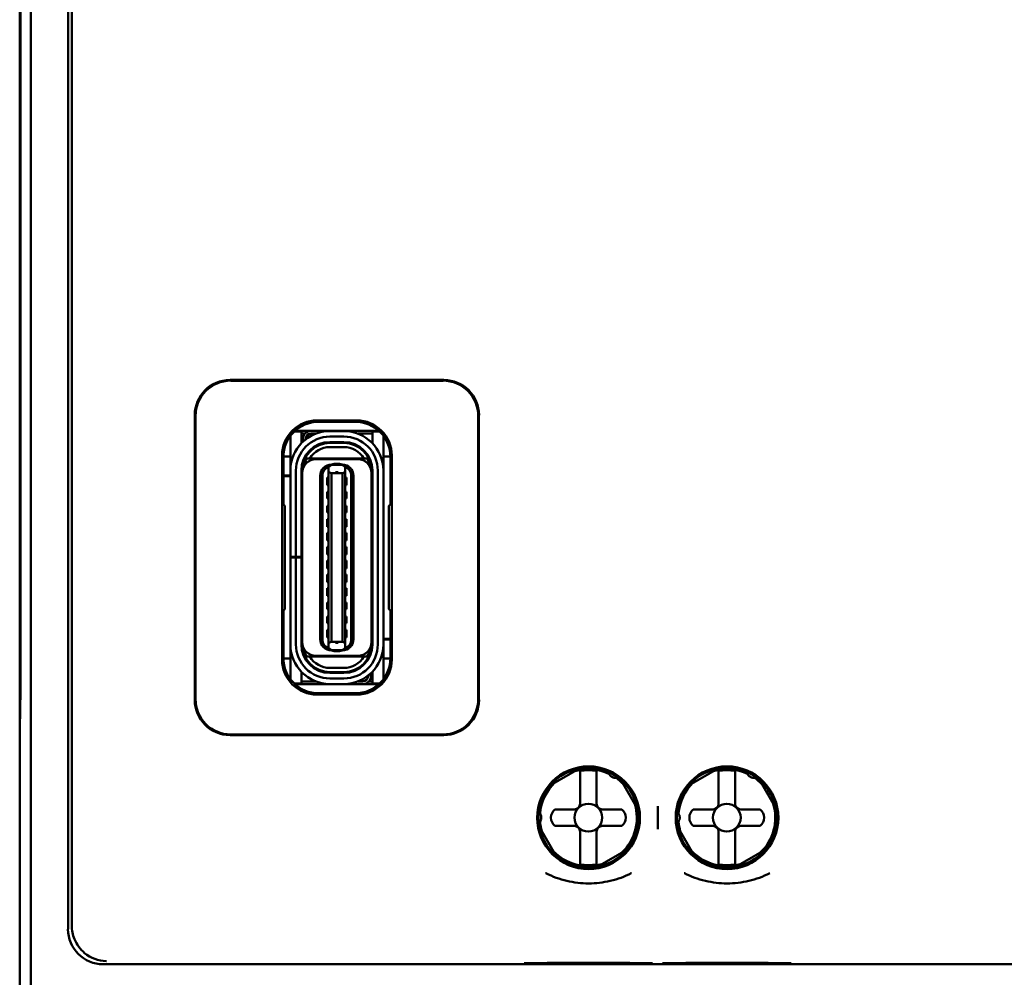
# Model space of a CAD drawing. Header units: inches. Extents: x 1 to 24, y 0.4 to 18.8.
# Tile 4 of 25: x 9.3 to 10.7, y 8.3 to 9.6. Entities that reach past the tile are written whole.
import ezdxf

# ---------------------------------------------------------------- set-up
doc = ezdxf.new("R2010")
doc.units = ezdxf.units.IN
doc.header["$LTSCALE"] = 0.8
doc.header["$MEASUREMENT"] = 0
doc.layers.add('Visible (ANSI)', color=7, linetype='Continuous', lineweight=50)

msp = doc.modelspace()

# ---------------------------------------------------------------- linework, layer by layer
at = {"layer": 'Visible (ANSI)'}
for p, q in [((9.3605, 7.8444), (9.3605, 11.2128)), ((9.4134, 10.7071), (9.4134, 8.3501)), ((9.4189, 8.4296), (9.4189, 10.4901)), ((9.3447, 10.4036), (9.3447, 8.6536)), ((9.3455, 8.7045), (9.3455, 10.3527)), ((9.3456, 10.3548), (9.3456, 8.7024)), ((9.6437, 9.1311), (9.9477, 9.1311)), ((9.9467, 9.1301), (9.6447, 9.1301)), ((9.5937, 8.6761), (9.5937, 9.0811)), ((9.5947, 9.0801), (9.5947, 8.6771)), ((9.7677, 9.0736), (9.8237, 9.0736)), ((9.9967, 8.6771), (9.9967, 9.0801)), ((9.9977, 9.0811), (9.9977, 8.6761)), ((9.759, 9.0587), (9.7362, 9.0587)), ((9.759, 9.0587), (9.8552, 9.0587)), ((9.7697, 9.0716), (9.7697, 9.0716)), ((9.7697, 9.0716), (9.8217, 9.0716)), ((9.8055, 9.0585), (9.7858, 9.0585)), ((9.8217, 9.0716), (9.8217, 9.0716)), ((9.7295, 9.0459), (9.7295, 9.0514)), ((9.7295, 9.0121), (9.7295, 9.0459)), ((9.7453, 9.0577), (9.7351, 9.0577)), ((9.7453, 9.0459), (9.7453, 9.0577)), ((9.7502, 9.0548), (9.7453, 9.0548)), ((9.7453, 9.0413), (9.7453, 9.0459)), ((9.7472, 9.0432), (9.7472, 9.0469)), ((9.7512, 9.0469), (9.7512, 9.0466)), ((9.7656, 9.0548), (9.759, 9.0548)), ((9.7858, 9.0506), (9.8055, 9.0506)), ((9.8461, 9.0548), (9.8257, 9.0548)), ((9.8562, 9.0577), (9.8461, 9.0577)), ((9.8461, 9.0577), (9.8461, 9.0459)), ((9.8461, 9.0459), (9.8461, 9.0413)), ((9.8618, 9.0459), (9.8618, 9.0514)), ((9.8618, 9.0121), (9.8618, 9.0459)), ((9.7858, 9.0416), (9.7858, 9.0428)), ((9.8055, 9.0428), (9.7858, 9.0428)), ((9.8055, 9.0416), (9.7858, 9.0416)), ((9.8055, 9.0357), (9.7858, 9.0357)), ((9.8055, 9.0416), (9.8055, 9.0428)), ((9.7177, 8.7336), (9.7177, 9.0236)), ((9.7295, 9.0223), (9.7197, 9.0223)), ((9.7197, 9.0216), (9.7197, 9.0216)), ((9.7197, 8.954), (9.7197, 9.0216)), ((9.7509, 9.0203), (9.7495, 9.0203)), ((9.7512, 9.0233), (9.7512, 9.0209)), ((9.7527, 9.0195), (9.7572, 9.0195)), ((9.8341, 9.0195), (9.7572, 9.0195)), ((9.8252, 9.0184), (9.7661, 9.0184)), ((9.8387, 9.0195), (9.8341, 9.0195)), ((9.8717, 9.0223), (9.8618, 9.0223)), ((9.8717, 9.0216), (9.8717, 9.0216)), ((9.8717, 9.0216), (9.8717, 8.954)), ((9.8737, 9.0236), (9.8737, 8.7336)), ((9.7295, 9.0022), (9.7295, 9.0121)), ((9.7295, 8.8798), (9.7295, 9.0022)), ((9.7374, 8.8798), (9.7374, 9.0022)), ((9.7453, 8.8798), (9.7453, 9.0022)), ((9.7464, 8.9987), (9.7464, 9.0022)), ((9.7838, 9.0071), (9.7874, 9.01)), ((9.7838, 9.0071), (9.7838, 9.0073)), ((9.7838, 9.0001), (9.7838, 9.0071)), ((9.7878, 9.0103), (9.7874, 9.01)), ((9.7894, 9.0109), (9.7878, 9.0109)), ((9.7937, 9.0103), (9.7878, 9.0103)), ((9.7937, 9.0117), (9.7917, 9.0117)), ((9.7976, 9.0117), (9.7937, 9.0117)), ((9.7937, 9.0103), (9.7937, 9.0117)), ((9.8035, 9.0103), (9.7937, 9.0103)), ((9.7976, 9.0117), (9.7976, 9.0103)), ((9.7996, 9.0117), (9.7976, 9.0117)), ((9.8035, 9.0109), (9.802, 9.0109)), ((9.8039, 9.01), (9.8035, 9.0103)), ((9.8075, 9.0071), (9.8039, 9.01)), ((9.8075, 9.0071), (9.8075, 9.0073)), ((9.8075, 9.0001), (9.8075, 9.0071)), ((9.8449, 8.9987), (9.8449, 9.0022)), ((9.8461, 8.755), (9.8461, 9.0022)), ((9.8539, 9.0022), (9.8539, 8.755)), ((9.8618, 9.0022), (9.8618, 9.0121)), ((9.8618, 8.755), (9.8618, 9.0022)), ((9.7197, 8.9951), (9.7295, 8.9951)), ((9.7295, 8.9943), (9.7197, 8.9943)), ((9.7453, 8.9951), (9.7464, 8.9951)), ((9.7464, 8.9943), (9.7453, 8.9943)), ((9.7464, 8.7585), (9.7464, 8.9987)), ((9.772, 8.7621), (9.772, 8.9951)), ((9.7752, 8.7613), (9.7752, 8.9959)), ((9.7819, 8.9924), (9.7819, 8.9813)), ((9.7819, 8.9924), (9.7838, 8.9924)), ((9.7838, 9.0001), (9.7838, 8.7571)), ((9.7878, 8.9985), (9.7838, 9.0001)), ((9.7878, 8.9985), (9.7878, 8.7587)), ((9.8035, 8.9985), (9.7878, 8.9985)), ((9.8075, 9.0001), (9.8035, 8.9985)), ((9.8035, 8.9985), (9.8035, 8.7587)), ((9.8075, 8.7571), (9.8075, 9.0001)), ((9.8075, 8.9924), (9.8094, 8.9924)), ((9.8094, 8.9813), (9.8094, 8.9924)), ((9.8162, 8.9959), (9.8162, 8.7613)), ((9.8193, 8.7621), (9.8193, 8.9951)), ((9.8449, 8.7585), (9.8449, 8.9987)), ((9.7819, 8.9813), (9.7838, 8.9813)), ((9.8075, 8.9813), (9.8094, 8.9813)), ((9.7819, 8.9719), (9.7819, 8.9625)), ((9.7819, 8.9719), (9.7838, 8.9719)), ((9.7819, 8.9625), (9.7838, 8.9625)), ((9.8075, 8.9719), (9.8094, 8.9719)), ((9.8075, 8.9625), (9.8094, 8.9625)), ((9.8094, 8.9625), (9.8094, 8.9719)), ((9.7218, 8.9519), (9.7197, 8.954)), ((9.7218, 8.8053), (9.7218, 8.9519)), ((9.7819, 8.9522), (9.7819, 8.9428)), ((9.7819, 8.9522), (9.7838, 8.9522)), ((9.8075, 8.9522), (9.8094, 8.9522)), ((9.8094, 8.9428), (9.8094, 8.9522)), ((9.8717, 8.954), (9.8695, 8.9519)), ((9.8695, 8.9519), (9.8695, 8.8053)), ((9.7819, 8.9428), (9.7838, 8.9428)), ((9.7819, 8.9333), (9.7819, 8.9223)), ((9.7819, 8.9333), (9.7838, 8.9333)), ((9.8075, 8.9428), (9.8094, 8.9428)), ((9.8075, 8.9333), (9.8094, 8.9333)), ((9.8094, 8.9223), (9.8094, 8.9333)), ((9.7819, 8.9223), (9.7838, 8.9223)), ((9.8075, 8.9223), (9.8094, 8.9223)), ((9.7464, 8.9168), (9.7453, 8.9175)), ((9.7819, 8.9136), (9.7819, 8.9026)), ((9.7819, 8.9136), (9.7838, 8.9136)), ((9.8075, 8.9136), (9.8094, 8.9136)), ((9.8094, 8.9026), (9.8094, 8.9136)), ((9.8461, 8.9175), (9.8449, 8.9168)), ((9.7819, 8.9026), (9.7838, 8.9026)), ((9.7819, 8.8939), (9.7819, 8.8829)), ((9.7819, 8.8939), (9.7838, 8.8939)), ((9.8075, 8.9026), (9.8094, 8.9026)), ((9.8075, 8.8939), (9.8094, 8.8939)), ((9.8094, 8.8829), (9.8094, 8.8939)), ((9.7295, 8.8786), (9.7295, 8.8798)), ((9.7295, 8.8798), (9.7374, 8.8798)), ((9.7374, 8.8786), (9.7295, 8.8786)), ((9.7295, 8.755), (9.7295, 8.8786)), ((9.7453, 8.8798), (9.7374, 8.8798)), ((9.7453, 8.8786), (9.7374, 8.8786)), ((9.7374, 8.755), (9.7374, 8.8786)), ((9.7453, 8.8798), (9.7453, 8.8786)), ((9.7453, 8.755), (9.7453, 8.8786)), ((9.7819, 8.8829), (9.7838, 8.8829)), ((9.8075, 8.8829), (9.8094, 8.8829)), ((9.7819, 8.8743), (9.7819, 8.8632)), ((9.7819, 8.8743), (9.7838, 8.8743)), ((9.7819, 8.8632), (9.7838, 8.8632)), ((9.8075, 8.8743), (9.8094, 8.8743)), ((9.8075, 8.8632), (9.8094, 8.8632)), ((9.8094, 8.8632), (9.8094, 8.8743)), ((9.7819, 8.8546), (9.7819, 8.8436)), ((9.7819, 8.8546), (9.7838, 8.8546)), ((9.8075, 8.8546), (9.8094, 8.8546)), ((9.8094, 8.8436), (9.8094, 8.8546)), ((9.7464, 8.8404), (9.7453, 8.8397)), ((9.7819, 8.8436), (9.7838, 8.8436)), ((9.7819, 8.8349), (9.7819, 8.8239)), ((9.7819, 8.8349), (9.7838, 8.8349)), ((9.8075, 8.8436), (9.8094, 8.8436)), ((9.8075, 8.8349), (9.8094, 8.8349)), ((9.8094, 8.8239), (9.8094, 8.8349)), ((9.8461, 8.8397), (9.8449, 8.8404)), ((9.7819, 8.8239), (9.7838, 8.8239)), ((9.8075, 8.8239), (9.8094, 8.8239)), ((9.7819, 8.8144), (9.7819, 8.805)), ((9.7819, 8.8144), (9.7838, 8.8144)), ((9.8075, 8.8144), (9.8094, 8.8144)), ((9.8094, 8.805), (9.8094, 8.8144)), ((9.7197, 8.8032), (9.7218, 8.8053)), ((9.7197, 8.7356), (9.7197, 8.8032)), ((9.7819, 8.805), (9.7838, 8.805)), ((9.7819, 8.7947), (9.7819, 8.7853)), ((9.7819, 8.7947), (9.7838, 8.7947)), ((9.8075, 8.805), (9.8094, 8.805)), ((9.8075, 8.7947), (9.8094, 8.7947)), ((9.8094, 8.7853), (9.8094, 8.7947)), ((9.8695, 8.8053), (9.8717, 8.8032)), ((9.8717, 8.8032), (9.8717, 8.7356)), ((9.7819, 8.7853), (9.7838, 8.7853)), ((9.8075, 8.7853), (9.8094, 8.7853)), ((9.7819, 8.7758), (9.7819, 8.7648)), ((9.7819, 8.7758), (9.7838, 8.7758)), ((9.7819, 8.7648), (9.7838, 8.7648)), ((9.8075, 8.7758), (9.8094, 8.7758)), ((9.8075, 8.7648), (9.8094, 8.7648)), ((9.8094, 8.7648), (9.8094, 8.7758)), ((9.7295, 8.7451), (9.7295, 8.755)), ((9.7464, 8.755), (9.7464, 8.7585)), ((9.7838, 8.7571), (9.7878, 8.7587)), ((9.7838, 8.7501), (9.7838, 8.7571)), ((9.7838, 8.7501), (9.7874, 8.7472)), ((9.7838, 8.7499), (9.7838, 8.7501)), ((9.8035, 8.7587), (9.7878, 8.7587)), ((9.8035, 8.7587), (9.8075, 8.7571)), ((9.8039, 8.7472), (9.8075, 8.7501)), ((9.8075, 8.7501), (9.8075, 8.7571)), ((9.8075, 8.7499), (9.8075, 8.7501)), ((9.8449, 8.7628), (9.8461, 8.7628)), ((9.8461, 8.7621), (9.8449, 8.7621)), ((9.8449, 8.755), (9.8449, 8.7585)), ((9.8618, 8.7628), (9.8717, 8.7628)), ((9.8717, 8.7621), (9.8618, 8.7621)), ((9.8618, 8.7451), (9.8618, 8.755)), ((9.7295, 8.7113), (9.7295, 8.7451)), ((9.7572, 8.7376), (9.7527, 8.7376)), ((9.8341, 8.7376), (9.7572, 8.7376)), ((9.8252, 8.7388), (9.7661, 8.7388)), ((9.7874, 8.7472), (9.7878, 8.7469)), ((9.7878, 8.7469), (9.7937, 8.7469)), ((9.7894, 8.7463), (9.7878, 8.7463)), ((9.7937, 8.7455), (9.7917, 8.7455)), ((9.7937, 8.7469), (9.8035, 8.7469)), ((9.7937, 8.7455), (9.7937, 8.7469)), ((9.7976, 8.7455), (9.7937, 8.7455)), ((9.7976, 8.7469), (9.7976, 8.7455)), ((9.7996, 8.7455), (9.7976, 8.7455)), ((9.8035, 8.7463), (9.802, 8.7463)), ((9.8039, 8.7472), (9.8035, 8.7469)), ((9.8387, 8.7376), (9.8341, 8.7376)), ((9.8401, 8.7363), (9.8401, 8.7339)), ((9.8405, 8.7369), (9.8418, 8.7369)), ((9.8618, 8.7113), (9.8618, 8.7451)), ((9.7197, 8.7356), (9.7197, 8.7356)), ((9.7295, 8.7349), (9.7197, 8.7349)), ((9.8717, 8.7349), (9.8618, 8.7349)), ((9.8717, 8.7356), (9.8717, 8.7356)), ((9.7295, 8.7058), (9.7295, 8.7113)), ((9.7453, 8.7113), (9.7453, 8.7159)), ((9.7453, 8.6995), (9.7453, 8.7113)), ((9.8055, 8.7215), (9.7858, 8.7215)), ((9.8055, 8.7156), (9.7858, 8.7156)), ((9.7858, 8.7144), (9.7858, 8.7156)), ((9.8055, 8.7144), (9.7858, 8.7144)), ((9.8055, 8.7144), (9.8055, 8.7156)), ((9.8401, 8.7106), (9.8401, 8.7103)), ((9.8441, 8.714), (9.8441, 8.7103)), ((9.8461, 8.7159), (9.8461, 8.7113)), ((9.8461, 8.7113), (9.8461, 8.6995)), ((9.8618, 8.7058), (9.8618, 8.7113)), ((9.3455, 8.7045), (9.3451, 8.654)), ((9.3456, 8.7024), (9.3451, 8.649)), ((9.3456, 8.7045), (9.3455, 8.7045)), ((9.7351, 8.6995), (9.7453, 8.6995)), ((9.8323, 8.6985), (9.7362, 8.6985)), ((9.7453, 8.7024), (9.7656, 8.7024)), ((9.8055, 8.7065), (9.7858, 8.7065)), ((9.8055, 8.6987), (9.7858, 8.6987)), ((9.8257, 8.7024), (9.8323, 8.7024)), ((9.8552, 8.6985), (9.8323, 8.6985)), ((9.8411, 8.7024), (9.8461, 8.7024)), ((9.8461, 8.6995), (9.8562, 8.6995)), ((9.8237, 8.6836), (9.7677, 8.6836)), ((9.7697, 8.6856), (9.7697, 8.6856)), ((9.8217, 8.6856), (9.7697, 8.6856)), ((9.8217, 8.6856), (9.8217, 8.6856)), ((9.3447, 8.6536), (9.3451, 8.654)), ((9.3447, 8.6536), (9.3452, 8.6536)), ((9.3447, 8.6536), (9.3447, 8.6486)), ((9.3451, 8.654), (9.3452, 8.654)), ((9.3451, 8.649), (9.3447, 8.6486)), ((9.3447, 8.6486), (9.3447, 7.8286)), ((9.9477, 8.6261), (9.6437, 8.6261)), ((9.6447, 8.6271), (9.9467, 8.6271)), ((10.0996, 8.5549), (10.1399, 8.5782)), ((10.1414, 8.5649), (10.1414, 8.5729)), ((10.165, 8.5649), (10.165, 8.5729)), ((10.2964, 8.5549), (10.3368, 8.5782)), ((10.3383, 8.5649), (10.3383, 8.5729)), ((10.3619, 8.5649), (10.3619, 8.5729)), ((10.1414, 8.5283), (10.1414, 8.5649)), ((10.165, 8.5283), (10.165, 8.5649)), ((10.1996, 8.5622), (10.2228, 8.5219)), ((10.3383, 8.5283), (10.3383, 8.5649)), ((10.3619, 8.5283), (10.3619, 8.5649)), ((10.3964, 8.5622), (10.4197, 8.5219)), ((10.1056, 8.5204), (10.1335, 8.5204)), ((10.1729, 8.5204), (10.2009, 8.5204)), ((10.252, 8.5249), (10.252, 8.4921)), ((10.3024, 8.5204), (10.3304, 8.5204)), ((10.3698, 8.5204), (10.3977, 8.5204)), ((10.1069, 8.455), (10.0836, 8.4953)), ((10.1335, 8.4968), (10.1056, 8.4968)), ((10.1414, 8.4889), (10.1414, 8.4523)), ((10.165, 8.4889), (10.165, 8.4523)), ((10.2009, 8.4968), (10.1729, 8.4968)), ((10.3038, 8.455), (10.2805, 8.4953)), ((10.3304, 8.4968), (10.3024, 8.4968)), ((10.3383, 8.4889), (10.3383, 8.4523)), ((10.3619, 8.4889), (10.3619, 8.4523)), ((10.3977, 8.4968), (10.3698, 8.4968)), ((10.2069, 8.4623), (10.1665, 8.439)), ((10.4037, 8.4623), (10.3634, 8.439)), ((10.1414, 8.4523), (10.1414, 8.4443)), ((10.165, 8.4523), (10.165, 8.4443)), ((10.3383, 8.4523), (10.3383, 8.4443)), ((10.3619, 8.4523), (10.3619, 8.4443)), ((9.4634, 8.3001), (12.026, 8.3001))]:
    msp.add_line(p, q, dxfattribs=at)
for centre, radius in [((10.1536, 8.5085), 0.073), ((10.1532, 8.5086), 0.0709), ((10.3504, 8.5085), 0.073), ((10.3501, 8.5086), 0.0709), ((10.1532, 8.5086), 0.0197), ((10.3501, 8.5086), 0.0197)]:
    msp.add_circle(centre, radius, dxfattribs=at)
for centre, radius, start, end in [((9.7858, 9.0022), 0.0563, 90, 180), ((9.759, 9.0469), 0.0118, 90, 138.1897), ((9.8055, 9.0022), 0.0563, 0, 90), ((9.7858, 9.0022), 0.0484, 90, 180), ((9.759, 9.0469), 0.0118, 138.1897, 180), ((9.759, 9.0469), 0.00787, 90, 180), ((9.8055, 9.0022), 0.0484, 0, 90), ((9.7858, 9.0022), 0.0406, 90, 180), ((9.7858, 9.0022), 0.0394, 90, 180), ((9.7858, 9.0022), 0.0335, 90, 148.8255), ((9.8055, 9.0022), 0.0406, 0, 90), ((9.8055, 9.0022), 0.0394, 0, 90), ((9.8055, 9.0022), 0.0335, 31.1746, 90), ((9.7661, 8.9987), 0.0197, 90, 180), ((9.7858, 9.0022), 0.0374, 152.4089, 170.8287), ((9.8252, 8.9987), 0.0197, 0, 90), ((9.8055, 9.0022), 0.0374, 9.1714, 27.5911), ((9.7878, 8.9951), 0.0157, 90, 180), ((9.787, 8.9959), 0.0118, 105.466, 180.1149), ((9.787, 8.9959), 0.0118, 103.9465, 105.466), ((9.7917, 9.0077), 0.00394, 90, 139.4584), ((9.7996, 9.0077), 0.00394, 40.5416, 90), ((9.8035, 8.9951), 0.0157, 0, 90), ((9.8043, 8.9959), 0.0118, 74.534, 76.0536), ((9.8043, 8.9959), 0.0118, 359.8851, 74.534), ((9.7492, 8.9379), 0.00394, 180, 225.5728), ((9.8421, 8.9379), 0.00394, 314.4268, 0), ((9.7492, 8.8193), 0.00394, 134.4273, 180), ((9.8421, 8.8193), 0.00394, 0, 45.5732), ((9.7858, 8.755), 0.0563, 180, 270), ((9.7858, 8.755), 0.0484, 180, 270), ((9.7858, 8.755), 0.0406, 180, 270), ((9.7661, 8.7585), 0.0197, 180, 270), ((9.7858, 8.755), 0.0394, 180, 270), ((9.7878, 8.7621), 0.0157, 180, 270), ((9.787, 8.7613), 0.0118, 179.8999, 254.534), ((9.8035, 8.7621), 0.0157, 270, 0), ((9.8055, 8.755), 0.0394, 270, 0), ((9.8055, 8.755), 0.0484, 270, 0), ((9.8055, 8.755), 0.0406, 270, 0), ((9.8055, 8.755), 0.0563, 270, 0), ((9.8043, 8.7613), 0.0118, 285.466, 0.1149), ((9.8252, 8.7585), 0.0197, 270, 0), ((9.7858, 8.755), 0.0374, 189.1714, 207.5911), ((9.7858, 8.755), 0.0335, 211.1746, 270), ((9.787, 8.7613), 0.0118, 254.534, 256.0535), ((9.7917, 8.7495), 0.00394, 220.5416, 270), ((9.7996, 8.7495), 0.00394, 270, 319.4584), ((9.8055, 8.755), 0.0335, 270, 328.8255), ((9.8043, 8.7613), 0.0118, 283.9464, 285.466), ((9.8055, 8.755), 0.0374, 332.4089, 350.8287), ((9.8323, 8.7103), 0.00787, 270, 0), ((9.8323, 8.7103), 0.0118, 318.1897, 0), ((9.8323, 8.7103), 0.0118, 270, 318.1897), ((10.1532, 8.5086), 0.0689, 64.8273, 106.2709), ((10.1532, 8.5086), 0.0675, 79.9256, 100.0744), ((10.3501, 8.5086), 0.0689, 64.8273, 106.2709), ((10.3501, 8.5086), 0.0675, 79.9256, 100.0744), ((10.1532, 8.5086), 0.0689, 133.7291, 175.1727), ((10.1532, 8.5086), 0.0689, 43.7291, 55.1727), ((10.3501, 8.5086), 0.0689, 133.7291, 175.1727), ((10.3501, 8.5086), 0.0689, 43.7291, 55.1727), ((10.1335, 8.5283), 0.00787, 270, 0), ((10.1729, 8.5283), 0.00787, 180, 270), ((10.1532, 8.5086), 0.0689, 313.7291, 16.2709), ((10.3304, 8.5283), 0.00787, 270, 0), ((10.3698, 8.5283), 0.00787, 180, 270), ((10.3501, 8.5086), 0.0689, 313.7291, 16.2709), ((10.1155, 8.5086), 0.0154, 129.9662, 230.0338), ((10.191, 8.5086), 0.0154, 309.9662, 50.0338), ((10.3123, 8.5086), 0.0154, 129.9662, 230.0338), ((10.3878, 8.5086), 0.0154, 309.9662, 50.0338), ((10.1532, 8.5086), 0.0689, 184.8273, 196.2709), ((10.3501, 8.5086), 0.0689, 184.8273, 196.2709), ((10.1335, 8.4889), 0.00787, 0, 90), ((10.1729, 8.4889), 0.00787, 90, 180), ((10.3304, 8.4889), 0.00787, 0, 90), ((10.3698, 8.4889), 0.00787, 90, 180), ((10.1532, 8.5086), 0.0689, 223.7291, 286.2709), ((10.3501, 8.5086), 0.0689, 223.7291, 286.2709), ((10.1532, 8.5086), 0.0675, 259.9256, 280.0744), ((10.3501, 8.5086), 0.0675, 259.9256, 280.0744)]:
    msp.add_arc(centre, radius, start, end, dxfattribs=at)
for centre, major_axis, ratio, start_param, end_param in [((9.6437, 9.0811), (-0.0354, 0.0354), 0.999924, 5.497825, 7.068545), ((9.6447, 9.0801), (-0.0354, 0.0354), 0.999924, 5.497825, 7.068545), ((9.9466, 9.0801), (0.0354, 0.0354), 0.999924, 5.497825, 7.068545), ((9.9477, 9.0811), (0.0354, 0.0354), 0.999924, 5.497825, 7.068545), ((9.7677, 9.0236), (-0.0354, 0.0354), 0.999924, 5.497825, 7.068545), ((9.8237, 9.0236), (0.0354, 0.0354), 0.999924, 5.497825, 7.068545), ((9.7697, 9.0216), (-0.0354, 0.0354), 0.999772, 5.497825, 7.068545), ((9.8217, 9.0216), (0.0354, 0.0354), 0.999772, 5.497825, 7.068545), ((9.7677, 8.7336), (-0.0354, -0.0354), 0.999924, 5.497825, 7.068545), ((9.7697, 8.7356), (-0.0354, -0.0354), 0.999772, 5.497825, 7.068545), ((9.8217, 8.7356), (0.0354, -0.0354), 0.999772, 5.497825, 7.068545), ((9.8237, 8.7336), (0.0354, -0.0354), 0.999924, 5.497825, 7.068545), ((9.6437, 8.6761), (-0.0354, -0.0354), 0.999924, 5.497825, 7.068545), ((9.6447, 8.6771), (-0.0354, -0.0354), 0.999924, 5.497825, 7.068545), ((9.9466, 8.6771), (0.0354, -0.0354), 0.999924, 5.497825, 7.068545), ((9.9477, 8.6761), (0.0354, -0.0354), 0.999924, 5.497825, 7.068545), ((9.4178, 8.4296), (0, -0.125), 0.008727, 0.935984, 1.570796), ((9.4634, 8.3501), (-0.0354, -0.0354), 0.999924, 5.497825, 7.068545)]:
    msp.add_ellipse(centre, major_axis=major_axis, ratio=ratio, start_param=start_param, end_param=end_param, dxfattribs=at)
for points in [[(9.7937, 9), (9.795, 9), (9.7963, 9), (9.7976, 9)], [(9.7937, 8.7572), (9.795, 8.7571), (9.7963, 8.7571), (9.7976, 8.7572)]]:
    msp.add_open_spline(points, degree=3, dxfattribs=at)
for points, weights in [([(10.1414, 8.5751), (10.1414, 8.574), (10.1414, 8.5729)], [1.00171572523, 1.00182977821, 1.0016789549]), ([(10.165, 8.5729), (10.165, 8.574), (10.165, 8.5751)], [1.00167895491, 1.00182977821, 1.00171572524]), ([(10.3383, 8.5751), (10.3383, 8.574), (10.3383, 8.5729)], [1.00171572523, 1.0018297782, 1.0016789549]), ([(10.3619, 8.5729), (10.3619, 8.574), (10.3619, 8.5751)], [1.0016789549, 1.0018297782, 1.00171572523]), ([(10.1414, 8.4443), (10.1414, 8.4432), (10.1414, 8.4421)], [1.00167895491, 1.00182977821, 1.00171572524]), ([(10.165, 8.4421), (10.165, 8.4432), (10.165, 8.4443)], [1.00171572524, 1.00182977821, 1.00167895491]), ([(10.3383, 8.4443), (10.3383, 8.4432), (10.3383, 8.4421)], [1.0016789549, 1.0018297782, 1.00171572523]), ([(10.3619, 8.4421), (10.3619, 8.4432), (10.3619, 8.4443)], [1.00171572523, 1.0018297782, 1.0016789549])]:
    msp.add_rational_spline(points, weights, degree=2, dxfattribs=at)
for points, knots in [([(10.1953, 8.5657), (10.1944, 8.5654), (10.1935, 8.5652), (10.1917, 8.5651), (10.1908, 8.5652), (10.1893, 8.5655), (10.1888, 8.5656), (10.1878, 8.566), (10.1872, 8.5663), (10.1862, 8.5669), (10.1857, 8.5672), (10.1848, 8.5679), (10.1844, 8.5683), (10.1834, 8.5694), (10.1829, 8.5702), (10.1821, 8.5718), (10.1818, 8.5727), (10.1816, 8.5735)], [-0.23858581, -0.23858581, -0.23858581, -0.23858581, -0.22644646, -0.22644646, -0.21716905, -0.21716905, -0.21253035, -0.21253035, -0.20789164, -0.20789164, -0.20325293, -0.20325293, -0.19861423, -0.19861423, -0.18933681, -0.18933681, -0.17719747, -0.17719747, -0.17719747, -0.17719747]), ([(10.3921, 8.5657), (10.3913, 8.5654), (10.3904, 8.5652), (10.3886, 8.5651), (10.3877, 8.5652), (10.3862, 8.5655), (10.3857, 8.5656), (10.3846, 8.566), (10.3841, 8.5663), (10.383, 8.5669), (10.3825, 8.5672), (10.3817, 8.5679), (10.3813, 8.5683), (10.3803, 8.5694), (10.3798, 8.5702), (10.379, 8.5718), (10.3786, 8.5727), (10.3785, 8.5735)], [-0.23858581, -0.23858581, -0.23858581, -0.23858581, -0.22644646, -0.22644646, -0.21716905, -0.21716905, -0.21253035, -0.21253035, -0.20789164, -0.20789164, -0.20325293, -0.20325293, -0.19861423, -0.19861423, -0.18933681, -0.18933681, -0.17719747, -0.17719747, -0.17719747, -0.17719747]), ([(10.0828, 8.5165), (10.0835, 8.5159), (10.0841, 8.5152), (10.085, 8.5137), (10.0855, 8.5129), (10.0859, 8.5114), (10.0861, 8.5109), (10.0863, 8.5098), (10.0863, 8.5092), (10.0863, 8.508), (10.0863, 8.5074), (10.0861, 8.5063), (10.0859, 8.5058), (10.0855, 8.5043), (10.085, 8.5035), (10.0841, 8.502), (10.0835, 8.5013), (10.0828, 8.5007)], [-0.23858581, -0.23858581, -0.23858581, -0.23858581, -0.22644646, -0.22644646, -0.21716905, -0.21716905, -0.21253035, -0.21253035, -0.20789164, -0.20789164, -0.20325293, -0.20325293, -0.19861423, -0.19861423, -0.18933681, -0.18933681, -0.17719747, -0.17719747, -0.17719747, -0.17719747]), ([(10.2797, 8.5165), (10.2803, 8.5159), (10.2809, 8.5152), (10.2819, 8.5137), (10.2823, 8.5129), (10.2828, 8.5114), (10.2829, 8.5109), (10.2831, 8.5098), (10.2832, 8.5092), (10.2832, 8.508), (10.2831, 8.5074), (10.2829, 8.5063), (10.2828, 8.5058), (10.2823, 8.5043), (10.2819, 8.5035), (10.2809, 8.502), (10.2803, 8.5013), (10.2797, 8.5007)], [-0.23858581, -0.23858581, -0.23858581, -0.23858581, -0.22644646, -0.22644646, -0.21716905, -0.21716905, -0.21253035, -0.21253035, -0.20789164, -0.20789164, -0.20325293, -0.20325293, -0.19861423, -0.19861423, -0.18933681, -0.18933681, -0.17719747, -0.17719747, -0.17719747, -0.17719747]), ([(10.0925, 8.4296), (10.0927, 8.4295), (10.0928, 8.4295), (10.1024, 8.4247), (10.1124, 8.4211), (10.1328, 8.4164), (10.1432, 8.4151), (10.164, 8.4151), (10.1743, 8.4164), (10.1948, 8.4211), (10.2048, 8.4247), (10.2144, 8.4295), (10.2145, 8.4295), (10.2146, 8.4296)], [-0.0011788, -0.0011788, -0.0011788, -0.0011788, 0, 0, 0.0804229, 0.0804229, 0.1594755, 0.1594755, 0.2385281, 0.2385281, 0.318951, 0.318951, 0.3201298, 0.3201298, 0.3201298, 0.3201298]), ([(10.2894, 8.4296), (10.2895, 8.4295), (10.2897, 8.4295), (10.2993, 8.4247), (10.3093, 8.4211), (10.3297, 8.4164), (10.34, 8.4151), (10.3609, 8.4151), (10.3712, 8.4164), (10.3916, 8.4211), (10.4016, 8.4247), (10.4112, 8.4295), (10.4114, 8.4295), (10.4115, 8.4296)], [-0.0011781, -0.0011781, -0.0011781, -0.0011781, 0, 0, 0.0804114, 0.0804114, 0.1594763, 0.1594763, 0.2385413, 0.2385413, 0.3189527, 0.3189527, 0.3201308, 0.3201308, 0.3201308, 0.3201308]), ([(9.4679, 8.3046), (9.4678, 8.3046), (9.4678, 8.3046), (9.4566, 8.3048), (9.4457, 8.3088), (9.4307, 8.3213), (9.4258, 8.328), (9.42, 8.3419), (9.4187, 8.3486), (9.4187, 8.3555)], [-0.0007616, -0.0007616, -0.0007616, -0.0007616, 0, 0, 0.1603062, 0.1603062, 0.2755389, 0.2755389, 0.3698341, 0.3698341, 0.3698341, 0.3698341]), ([(10.0618, 8.3014), (10.0618, 8.3014), (10.062, 8.3014), (10.0632, 8.3015), (10.065, 8.3015), (10.0709, 8.3016), (10.0757, 8.3017), (10.088, 8.3018), (10.0955, 8.3019), (10.1123, 8.302), (10.1216, 8.302), (10.1409, 8.3021), (10.151, 8.3021), (10.1709, 8.3021), (10.1806, 8.302), (10.199, 8.302), (10.2075, 8.3019), (10.2224, 8.3018), (10.2287, 8.3017), (10.2385, 8.3016), (10.2421, 8.3015), (10.2443, 8.3014), (10.2446, 8.3014), (10.2446, 8.3014)], [-1.438219, -1.438219, -1.438219, -1.438219, -1.370912, -1.370912, -1.169349, -1.169349, -0.870969, -0.870969, -0.55534, -0.55534, -0.236893, -0.236893, 0.08224, 0.08224, 0.401468, 0.401468, 0.72036, 0.72036, 1.037853, 1.037853, 1.348223, 1.348223, 1.438219, 1.438219, 1.438219, 1.438219]), ([(10.2587, 8.3014), (10.2587, 8.3014), (10.2589, 8.3014), (10.2601, 8.3015), (10.2618, 8.3015), (10.2677, 8.3016), (10.2726, 8.3017), (10.2849, 8.3018), (10.2924, 8.3019), (10.3092, 8.302), (10.3185, 8.302), (10.3378, 8.3021), (10.3478, 8.3021), (10.3677, 8.3021), (10.3775, 8.302), (10.3958, 8.302), (10.4043, 8.3019), (10.4192, 8.3018), (10.4256, 8.3017), (10.4354, 8.3016), (10.439, 8.3015), (10.4411, 8.3014), (10.4415, 8.3014), (10.4415, 8.3014)], [-1.438219, -1.438219, -1.438219, -1.438219, -1.370912, -1.370912, -1.169349, -1.169349, -0.870969, -0.870969, -0.55534, -0.55534, -0.236893, -0.236893, 0.08224, 0.08224, 0.401468, 0.401468, 0.72036, 0.72036, 1.037853, 1.037853, 1.348223, 1.348223, 1.438219, 1.438219, 1.438219, 1.438219])]:
    msp.add_open_spline(points, degree=3, knots=knots, dxfattribs=at)

doc.saveas('drawing.dxf')
